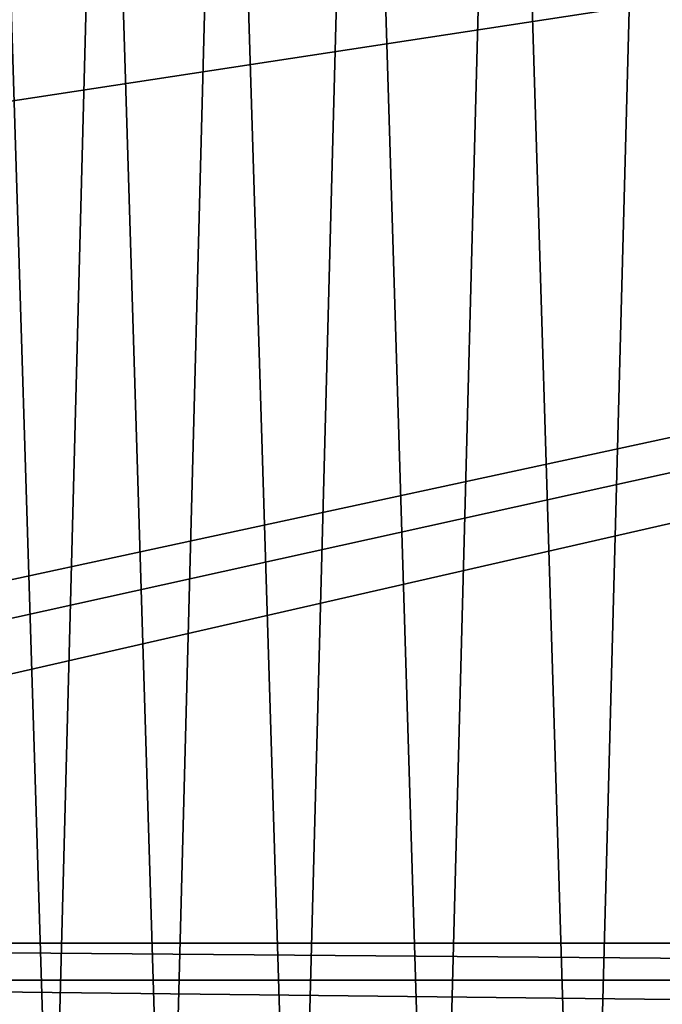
# Model space of a CAD drawing. Header units: metres. Extents: x -106 to 264, y -111 to 81.
# Tile 89 of 256: x -16 to -7, y -9 to 5. Entities that reach past the tile are written whole.
import ezdxf

# ---------------------------------------------------------------- set-up
doc = ezdxf.new("R2010")
doc.units = ezdxf.units.M
doc.layers.add('solid_20422013', color=7, linetype='CONTINUOUS')

msp = doc.modelspace()

# ---------------------------------------------------------------- linework, layer by layer
at = {"layer": 'solid_20422013'}
for points in [[(-88.5, -7.5, -19), (-88.5, 19.5, -19), (88.5, 19.5, -19)], [(-36.57795, -7.5, -19), (-88.5, -7.5, -19), (88.5, 19.5, -19)], [(-34.248116, -7.626623, -19), (-36.57795, -7.5, -19), (88.5, 19.5, -19)], [(-31.945723, -8.004942, -19), (-34.248116, -7.626623, -19), (88.5, 19.5, -19)], [(31.945723, -8.004942, -19), (-31.945723, -8.004942, -19), (88.5, 19.5, -19)], [(-6.7954, 18.842684, 77.671135), (-5.044372, -19.452469, 77.684097), (-4.603954, 19.494402, 77.686752)], [(-7.788645, -18.453775, 77.662086), (-6.7954, 18.842684, 77.671135), (-8.905396, 17.945469, 77.650429)], [(-7.788645, -18.453775, 77.662086), (-5.607023, -19.230038, 77.680351), (-6.7954, 18.842684, 77.671135)], [(-6.7954, 18.842684, 77.671135), (-5.607023, -19.230038, 77.680351), (-5.044372, -19.452469, 77.684097)], [(-9.836054, -17.453798, 77.639534), (-8.905396, 17.945469, 77.650429), (-10.889879, 16.816341, 77.625877)], [(-7.788645, -18.453775, 77.662086), (-8.905396, 17.945469, 77.650429), (-9.836054, -17.453798, 77.639534)], [(-11.760089, -16.221264, 77.613556), (-10.889879, 16.816341, 77.625877), (-12.742365, 15.464354, 77.598511)], [(-9.836054, -17.453798, 77.639534), (-10.889879, 16.816341, 77.625877), (-11.760089, -16.221264, 77.613556)], [(-13.534998, -14.777183, 77.585495), (-12.742365, 15.464354, 77.598511), (-14.417938, 13.917345, 77.570068)], [(-11.760089, -16.221264, 77.613556), (-12.742365, 15.464354, 77.598511), (-13.534998, -14.777183, 77.585495)], [(-15.12478, -13.147527, 77.557014), (-14.417938, 13.917345, 77.570068), (-15.916134, 12.180882, 77.541656)], [(-13.534998, -14.777183, 77.585495), (-14.417938, 13.917345, 77.570068), (-15.12478, -13.147527, 77.557014)], [(-15.12478, -13.147527, 77.557014), (-15.916134, 12.180882, 77.541656), (-16.525673, -11.342296, 77.529297)], [(30.228977, -8.512292, -18.990953), (-31.945723, -8.004942, -19), (31.945723, -8.004942, -19)], [(-30.230602, -8.511734, -18.990973), (-31.945723, -8.004942, -19), (30.228977, -8.512292, -18.990953)], [(-30.230602, -8.511734, -18.990973), (30.228977, -8.512292, -18.990953), (28.55736, -9.175474, -18.951775)], [(-28.558949, -9.174756, -18.951834), (-30.230602, -8.511734, -18.990973), (28.55736, -9.175474, -18.951775)]]:
    msp.add_3dface(points, dxfattribs=at)

doc.saveas('drawing.dxf')
